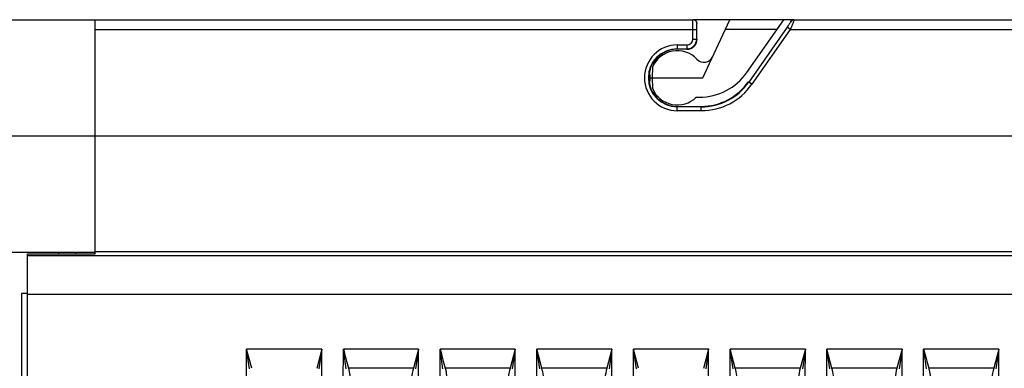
# Model space of a CAD drawing. Header units: millimetres. Extents: x 0 to 700, y 0 to 600.
# Tile 20 of 45: x 76 to 127, y 359 to 377. Entities that reach past the tile are written whole.
import ezdxf

# ---------------------------------------------------------------- set-up
doc = ezdxf.new("R2010")
doc.units = ezdxf.units.MM
doc.header["$LTSCALE"] = 39.111111
doc.layers.get('0').update_dxf_attribs({"linetype": 'CONTINUOUS'})

msp = doc.modelspace()

# ---------------------------------------------------------------- linework, layer by layer
at = {"color": 7, "linetype": 'CONTINUOUS'}
for p, q in [((44.578, 376.56), (110.487, 376.56)), ((79.578, 364.468), (79.578, 376.56)), ((115.703, 376.56), (110.504, 376.56)), ((111.002, 373.56), (112.401, 376.56)), ((113.273, 373.839), (115.178, 376.56)), ((115.539, 376.474), (115.599, 376.56)), ((115.723, 376.56), (147.237, 376.56)), ((108.278, 373.384), (108.278, 373.736)), ((108.388, 374.102), (108.378, 373.56)), ((108.278, 373.56), (111.002, 373.56)), ((108.378, 373.56), (108.388, 373.017)), ((110.658, 372.56), (110.816, 372.56)), ((46.578, 364.56), (79.578, 364.56)), ((77.678, 364.56), (77.678, 364.466)), ((78.578, 364.467), (78.578, 364.56)), ((76.078, 364.464), (79.578, 364.468)), ((76.078, 345.427), (76.078, 364.464)), ((75.778, 362.426), (75.778, 353.733)), ((76.079, 362.421), (75.778, 362.426))]:
    msp.add_line(p, q, dxfattribs=at)
at = {"color": 9, "linetype": 'CONTINUOUS'}
for p, q in [((110.687, 376.36), (110.704, 376.36)), ((115.539, 376.474), (115.559, 376.474)), ((79.578, 376.06), (110.682, 376.06)), ((110.482, 375.56), (110.482, 376.06)), ((110.682, 375.56), (110.682, 376.06)), ((114.822, 376.051), (112.164, 376.051)), ((115.355, 376.174), (113.371, 373.341)), ((115.519, 376.06), (113.535, 373.226)), ((115.519, 376.06), (115.355, 376.174)), ((115.519, 376.06), (147.237, 376.06)), ((109.678, 375.256), (109.678, 375.034)), ((109.678, 375.256), (110.178, 375.256)), ((110.178, 375.256), (110.178, 375.034)), ((110.482, 375.56), (110.704, 375.56)), ((109.678, 375.056), (110.178, 375.056)), ((113.535, 373.226), (113.352, 373.354)), ((109.678, 371.863), (109.678, 372.087)), ((110.917, 372.063), (109.678, 372.063)), ((110.917, 371.863), (109.678, 371.863)), ((110.917, 371.863), (110.917, 372.087)), ((73.578, 370.56), (148.949, 370.56)), ((149.289, 364.568), (79.578, 364.568)), ((149.3, 364.362), (76.078, 364.362)), ((149.378, 362.365), (76.078, 362.365)), ((87.562, 358.534), (87.413, 359.558)), ((87.674, 358.563), (87.413, 359.558)), ((91.299, 359.558), (87.413, 359.558)), ((91.299, 359.558), (91.034, 358.559)), ((91.299, 359.558), (91.147, 358.533)), ((96.299, 359.558), (92.413, 359.558)), ((96.299, 359.558), (96.035, 358.563)), ((96.299, 359.558), (96.147, 358.533)), ((101.299, 359.558), (97.413, 359.558)), ((101.299, 359.558), (101.035, 358.563)), ((101.299, 359.558), (101.148, 358.533)), ((102.562, 358.534), (102.413, 359.558)), ((102.674, 358.563), (102.413, 359.558)), ((106.299, 359.558), (102.413, 359.558)), ((106.299, 359.558), (106.035, 358.563)), ((106.299, 359.558), (106.148, 358.533)), ((107.674, 358.563), (107.413, 359.558)), ((107.562, 358.534), (107.413, 359.558)), ((111.299, 359.558), (107.413, 359.558)), ((111.299, 359.558), (111.034, 358.559)), ((111.299, 359.56), (111.148, 358.533)), ((112.562, 358.534), (112.413, 359.558)), ((112.674, 358.563), (112.413, 359.558)), ((116.299, 359.558), (112.413, 359.558)), ((116.299, 359.558), (116.035, 358.563)), ((116.299, 359.558), (116.148, 358.533)), ((117.562, 358.534), (117.413, 359.558)), ((117.674, 358.563), (117.413, 359.558)), ((121.299, 359.558), (117.413, 359.558)), ((121.299, 359.558), (121.035, 358.563)), ((121.299, 359.558), (121.148, 358.533)), ((126.299, 359.558), (122.413, 359.558)), ((126.299, 359.558), (126.035, 358.563)), ((126.299, 359.558), (126.148, 358.533)), ((96.035, 358.563), (92.674, 358.563)), ((101.035, 358.563), (97.674, 358.563)), ((106.035, 358.563), (102.674, 358.563)), ((116.035, 358.563), (112.674, 358.563)), ((121.035, 358.563), (117.674, 358.563)), ((126.035, 358.563), (122.674, 358.563))]:
    msp.add_line(p, q, dxfattribs=at)
at = {"color": 7, "linetype": 'CONTINUOUS'}
for centre, radius, start, end in [((110.487, 376.36), 0.2, 359.9779, 90.0134), ((109.678, 373.56), 1.4, 43.3817, 157.1914), ((111.059, 374.865), 0.5, 223.3817, 335), ((110.816, 375.56), 3, 270, 325), ((109.678, 373.56), 1.4, 202.8086, 314.4153)]:
    msp.add_arc(centre, radius, start, end, dxfattribs=at)
at = {"color": 9, "linetype": 'CONTINUOUS'}
for centre, radius, start, end in [((109.678, 373.56), 1.697, 90, 270), ((110.178, 375.56), 0.503, 270, 360), ((110.178, 375.56), 0.303, 270, 360), ((109.678, 373.56), 1.497, 90, 270), ((110.917, 375.06), 2.997, 270, 325), ((110.917, 375.06), 3.196, 270, 325), ((-944.922, 360.06), 1032.334, 353.827505, 359.97218), ((-944.922, 360.06), 1036.22, 353.850742, 359.972285), ((-944.922, 360.06), 1037.334, 353.857371, 359.972314), ((-944.922, 360.06), 1041.22, 353.880384, 359.972418), ((-944.922, 360.06), 1042.334, 353.88695, 359.972447), ((-27.495, 341.594), 121.246, 8.03105, 8.52038), ((-944.922, 360.06), 1046.22, 353.909741, 359.97255), ((-22.558, 341.585), 121.31, 8.03143, 8.52051), ((-944.922, 360.06), 1047.334, 354.659214, 359.972579), ((-944.922, 360.06), 1051.22, 354.679014, 359.97268), ((-944.922, 360.06), 1052.334, 354.693253, 359.972709), ((-944.922, 360.06), 1056.22, 354.712833, 359.97281), ((-944.922, 360.06), 1057.334, 354.722397, 359.972838), ((-944.922, 360.06), 1061.22, 354.741777, 359.972938), ((-944.922, 360.06), 1062.334, 354.746735, 359.972966), ((-944.922, 360.06), 1066.22, 354.765935, 359.973065), ((-944.922, 360.06), 1067.334, 354.766348, 359.973093), ((-944.922, 360.06), 1071.22, 354.785386, 359.97319), ((2.132, 341.537), 121.623, 8.03331, 8.52113), ((-944.922, 360.06), 1072.334, 354.781309, 359.973218)]:
    msp.add_arc(centre, radius, start, end, dxfattribs=at)
at = {"color": 7, "linetype": 'CONTINUOUS'}
for centre, major_axis, ratio, start_param, end_param in [((110.504, 376.36), (-0.158, 0.123), 0.999372, -2.478487, -0.90769), ((110.178, 375.559), (0, 0.526), 1, -3.141593, -1.570187), ((109.678, 373.56), (0, 1.473), 1, 0, 3.141593), ((110.917, 375.061), (0, 2.974), 1, -3.141593, -2.182161)]:
    msp.add_ellipse(centre, major_axis=major_axis, ratio=ratio, start_param=start_param, end_param=end_param, dxfattribs=at)
at = {"color": 9, "linetype": 'CONTINUOUS'}
for points, knots in [([(110.485, 376.494), (110.485, 376.51), (110.492, 376.524), (110.481, 376.559), (110.487, 376.56)], [0, 0, 0, 0, 0.743446, 1, 1, 1, 1]), ([(110.482, 376.06), (110.482, 376.103), (110.482, 376.247), (110.483, 376.392), (110.485, 376.494)], [0, 0, 0, 0, 0.298143, 1, 1, 1, 1]), ([(110.682, 376.06), (110.682, 376.098), (110.682, 376.168), (110.683, 376.252), (110.685, 376.305), (110.684, 376.335), (110.688, 376.347), (110.685, 376.36), (110.687, 376.36)], [0, 0, 0, 0, 0.381954, 0.706818, 0.831151, 0.923373, 0.980281, 1, 1, 1, 1]), ([(115.501, 376.385), (115.49, 376.369), (115.442, 376.299), (115.393, 376.229), (115.355, 376.174)], [0, 0, 0, 0, 0.223861, 1, 1, 1, 1]), ([(115.559, 376.474), (115.561, 376.474), (115.549, 376.461), (115.545, 376.448), (115.523, 376.418), (115.509, 376.397), (115.501, 376.385)], [0, 0, 0, 0, 0.067274, 0.269097, 0.588652, 1, 1, 1, 1]), ([(115.723, 376.56), (115.726, 376.559), (115.711, 376.538), (115.71, 376.515), (115.685, 376.464), (115.662, 376.402), (115.63, 376.326), (115.583, 376.211), (115.545, 376.121), (115.519, 376.06)], [0, 0, 0, 0, 0.020363, 0.080579, 0.177846, 0.306102, 0.458753, 0.629551, 1, 1, 1, 1]), ([(92.674, 358.563), (92.699, 358.504), (92.721, 358.374), (92.75, 358.182), (92.786, 357.99), (92.823, 357.733), (92.863, 357.411), (92.891, 357.153), (92.903, 357.024)], [0, 0, 0, 0, 0.124828, 0.250298, 0.375053, 0.500063, 0.750048, 1, 1, 1, 1]), ([(96.035, 358.563), (95.98, 358.404), (95.941, 358.068), (95.856, 357.572), (95.803, 357.07), (95.738, 356.401), (95.679, 355.563), (95.644, 354.892), (95.629, 354.556)], [0, 0, 0, 0, 0.124949, 0.249955, 0.37497, 0.499979, 0.74999, 1, 1, 1, 1]), ([(97.674, 358.563), (97.699, 358.504), (97.721, 358.374), (97.75, 358.182), (97.786, 357.99), (97.823, 357.733), (97.863, 357.411), (97.891, 357.153), (97.903, 357.024)], [0, 0, 0, 0, 0.124828, 0.250298, 0.375053, 0.500063, 0.750048, 1, 1, 1, 1]), ([(101.035, 358.563), (100.98, 358.404), (100.941, 358.068), (100.856, 357.572), (100.803, 357.07), (100.739, 356.401), (100.679, 355.563), (100.644, 354.892), (100.629, 354.556)], [0, 0, 0, 0, 0.124949, 0.249955, 0.37497, 0.499979, 0.74999, 1, 1, 1, 1]), ([(102.903, 357.024), (102.878, 357.283), (102.839, 357.67), (102.75, 358.181), (102.712, 358.439), (102.674, 358.563)], [0, 0, 0, 0, 0.500001, 0.749931, 1, 1, 1, 1]), ([(106.035, 358.563), (105.98, 358.404), (105.941, 358.068), (105.857, 357.572), (105.803, 357.07), (105.739, 356.401), (105.679, 355.563), (105.644, 354.892), (105.63, 354.556)], [0, 0, 0, 0, 0.124949, 0.249955, 0.37497, 0.499979, 0.74999, 1, 1, 1, 1]), ([(112.903, 357.024), (112.878, 357.283), (112.839, 357.67), (112.75, 358.181), (112.712, 358.439), (112.674, 358.563)], [0, 0, 0, 0, 0.500001, 0.749931, 1, 1, 1, 1]), ([(116.035, 358.563), (115.98, 358.404), (115.941, 358.068), (115.857, 357.572), (115.803, 357.07), (115.739, 356.401), (115.679, 355.563), (115.644, 354.892), (115.63, 354.556)], [0, 0, 0, 0, 0.124949, 0.249955, 0.37497, 0.499979, 0.74999, 1, 1, 1, 1]), ([(117.903, 357.024), (117.878, 357.283), (117.839, 357.67), (117.75, 358.181), (117.712, 358.439), (117.674, 358.563)], [0, 0, 0, 0, 0.500001, 0.749931, 1, 1, 1, 1]), ([(121.035, 358.563), (120.98, 358.404), (120.941, 358.068), (120.857, 357.572), (120.803, 357.07), (120.739, 356.401), (120.679, 355.563), (120.644, 354.892), (120.63, 354.556)], [0, 0, 0, 0, 0.124949, 0.249955, 0.37497, 0.499979, 0.74999, 1, 1, 1, 1]), ([(122.674, 358.563), (122.699, 358.504), (122.721, 358.374), (122.75, 358.182), (122.786, 357.99), (122.824, 357.733), (122.863, 357.411), (122.891, 357.153), (122.903, 357.024)], [0, 0, 0, 0, 0.124829, 0.250298, 0.375053, 0.500063, 0.750048, 1, 1, 1, 1]), ([(126.035, 358.563), (125.98, 358.404), (125.941, 358.068), (125.857, 357.572), (125.803, 357.07), (125.739, 356.401), (125.679, 355.563), (125.644, 354.892), (125.63, 354.556)], [0, 0, 0, 0, 0.124949, 0.249955, 0.37497, 0.499979, 0.74999, 1, 1, 1, 1])]:
    msp.add_open_spline(points, degree=3, knots=knots, dxfattribs=at)
for points in [[(115.723, 376.56), (115.661, 376.56), (115.594, 376.525), (115.559, 376.474)], [(92.413, 359.558), (92.501, 359.227), (92.59, 358.896), (92.674, 358.563)], [(97.413, 359.558), (97.501, 359.227), (97.59, 358.896), (97.674, 358.563)], [(122.413, 359.558), (122.501, 359.227), (122.59, 358.896), (122.674, 358.563)]]:
    msp.add_open_spline(points, degree=3, dxfattribs=at)

doc.saveas('drawing.dxf')
